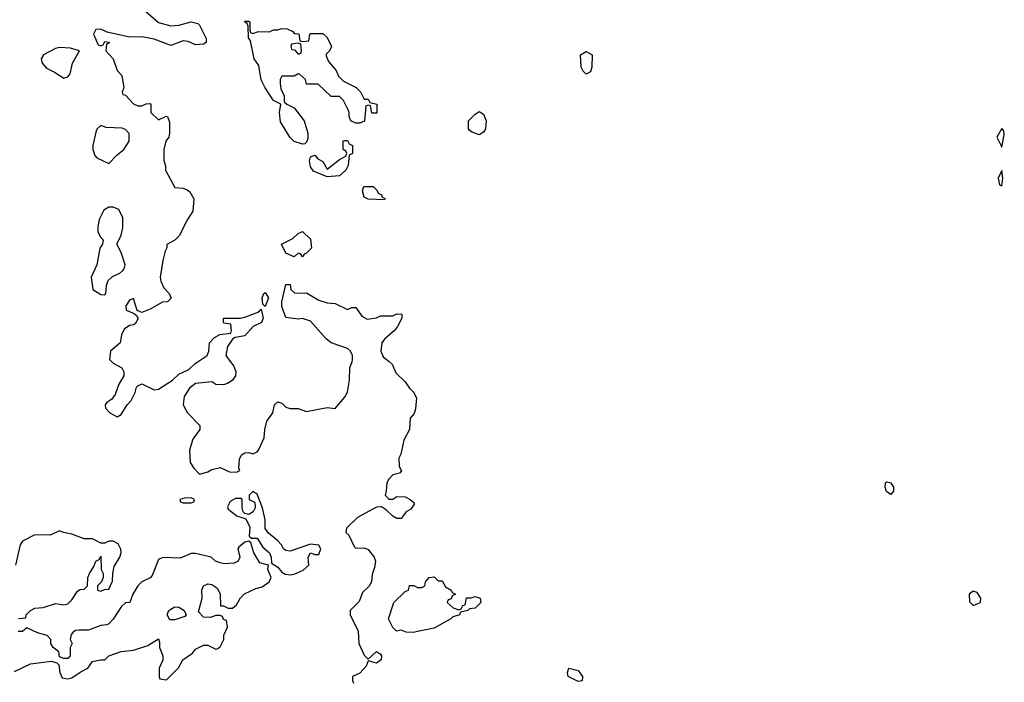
# Model space of a CAD drawing. Header units: inches. Extents: x 2701323 to 2964515, y 494916 to 722124.
# Tile 84 of 256: x 2756796 to 2761582, y 658442 to 661661. Entities that reach past the tile are written whole.
import ezdxf

# ---------------------------------------------------------------- set-up
doc = ezdxf.new("R2010")
doc.units = ezdxf.units.IN
doc.header["$MEASUREMENT"] = 0
for name, color, linetype in [('C7655', 7, 'Continuous'), ('C7656', 7, 'Continuous'), ('C7665', 7, 'Continuous'), ('C7666', 7, 'Continuous')]:
    doc.layers.add(name, color=color, linetype=linetype)

msp = doc.modelspace()

# ---------------------------------------------------------------- linework, layer by layer
at = {"layer": 'C7655', "color": 2, "elevation": 2}
for points in [[(2757242, 660000), (2757250, 659992), (2757292, 659970), (2757302, 659950), (2757302, 659930), (2757278, 659890), (2757259.8, 659840.2), (2757243.6, 659816.4), (2757219.6, 659800.4), (2757212, 659790), (2757212.7, 659772.7), (2757234, 659750), (2757270, 659732), (2757290, 659742), (2757318, 659790), (2757338, 659810), (2757358, 659850), (2757364, 659876), (2757370, 659882), (2757390, 659892), (2757450, 659862), (2757470, 659866), (2757538, 659910), (2757570, 659938), (2757618.6, 659961.4), (2757648.7, 659990), (2757663.5, 660000)], [(2757819.8, 660000), (2757836.7, 659976.7), (2757846.8, 659950), (2757844.7, 659930), (2757830.8, 659909.2), (2757810, 659895.3), (2757787.3, 659887.3), (2757750, 659888), (2757730, 659902), (2757650, 659894), (2757621, 659870), (2757596, 659830), (2757591.1, 659791.1), (2757596.9, 659776.9), (2757612, 659750), (2757671, 659690), (2757671, 659670), (2757636.8, 659623.2), (2757621, 659570), (2757624.7, 659510), (2757642, 659482), (2757670, 659452), (2757710, 659464.7), (2757730, 659476), (2757770, 659484.7), (2757816.4, 659463.6), (2757850, 659462), (2757866, 659470), (2757862, 659482), (2757865.2, 659525.2), (2757873.6, 659546.4), (2757890, 659556), (2757910, 659558.8), (2757930, 659550.8), (2757950, 659561), (2757957.2, 659570), (2757983.7, 659630), (2757987.3, 659670), (2757998, 659710), (2758026, 659750), (2758035.3, 659790), (2758050, 659804.7), (2758070, 659798), (2758090, 659778), (2758110, 659772), (2758150, 659772), (2758190, 659758), (2758290, 659776), (2758330, 659772), (2758375.5, 659824.5), (2758389.1, 659850.9), (2758399, 659910), (2758401.2, 659970), (2758411.4, 660000)], [(2758591.6, 660000), (2758607.1, 659987.1), (2758624.5, 659944.5), (2758670, 659902), (2758691.3, 659870), (2758710.6, 659850.6), (2758724, 659824), (2758720.7, 659770), (2758712.7, 659747.3), (2758694.4, 659725.6), (2758690.5, 659670), (2758662.8, 659617.2), (2758648, 659550), (2758639.1, 659530), (2758641, 659490), (2758651.3, 659468.7), (2758642, 659458), (2758610, 659449), (2758590, 659429), (2758580.5, 659410), (2758578, 659370), (2758572, 659350), (2758590, 659332), (2758610, 659332), (2758630, 659344.7), (2758670, 659342), (2758694, 659330), (2758712.7, 659312.7), (2758712.7, 659307.3), (2758696.9, 659283.1), (2758674, 659270), (2758650, 659238), (2758630, 659238), (2758610, 659249), (2758578.6, 659278.6), (2758554, 659294), (2758530, 659293.2), (2758437.3, 659242.7), (2758384.7, 659190), (2758381, 659170), (2758396.1, 659156.1), (2758421.7, 659101.7), (2758430, 659094), (2758470, 659094.9), (2758490, 659086.4), (2758519.3, 659050), (2758526, 659030), (2758521.4, 658998.6), (2758510, 658966), (2758506, 658930), (2758493.7, 658906.3), (2758462, 658878), (2758445.4, 658834.6), (2758402, 658790), (2758402, 658770), (2758442, 658690), (2758444.7, 658630), (2758470, 658574), (2758490, 658554), (2758530, 658591), (2758550, 658578), (2758554, 658570), (2758553.4, 658550), (2758530, 658535.3), (2758490, 658546), (2758479.8, 658520.2), (2758450, 658486), (2758414, 658470), (2758414, 658450), (2758418, 658438)], [(2756790, 658751.3), (2756826, 658754), (2756828, 658770), (2756848, 658790), (2756870, 658802), (2756910, 658804.7), (2756970, 658824.7), (2757010, 658818), (2757030, 658822), (2757050, 658842), (2757076.4, 658883.6), (2757090, 658892), (2757110, 658894), (2757126, 658910), (2757128, 658950), (2757135.3, 658970), (2757156.4, 659003.6), (2757166, 659030), (2757182, 659038), (2757190, 659054), (2757192, 658990), (2757202, 658970), (2757202, 658950), (2757194, 658930), (2757174, 658910), (2757174, 658890), (2757190, 658884.7), (2757208, 658892), (2757230, 658894), (2757247.3, 658932.7), (2757248, 658970), (2757255.3, 659004.7), (2757282, 659050), (2757288.7, 659070), (2757288.4, 659088.4), (2757274.6, 659114.6), (2757250, 659128), (2757230, 659128), (2757210, 659118), (2757190, 659118), (2757150, 659138), (2757110, 659138), (2757050, 659162), (2757008.9, 659168.9), (2756990, 659178), (2756943.6, 659156.4), (2756870, 659158), (2756810, 659128), (2756798, 659110), (2756776, 659010)], [(2756770, 658494), (2756848.4, 658531.6), (2756950, 658544.7), (2756976.9, 658536.9), (2756986, 658526), (2756991, 658490), (2757002.8, 658462.8), (2757030, 658458.8), (2757050, 658462.8), (2757090, 658491.3), (2757128, 658510), (2757150, 658542), (2757189, 658551), (2757210, 658551), (2757230, 658570.8), (2757290, 658591.3), (2757350, 658597.3), (2757419.5, 658620.5), (2757470, 658652), (2757476, 658636), (2757476, 658610), (2757491.3, 658570), (2757491.1, 658548.9), (2757474, 658510), (2757474, 658470), (2757478, 658458), (2757510, 658454), (2757568.4, 658511.6), (2757589.3, 658550.7), (2757636.5, 658583.5), (2757650, 658602), (2757690, 658622), (2757710, 658622), (2757750, 658602), (2757756.4, 658603.6), (2757770, 658614), (2757788, 658650), (2757788.7, 658671.3), (2757806, 658710), (2757802, 658742), (2757787.3, 658747.3), (2757782, 658762), (2757770, 658766), (2757750, 658766), (2757723.6, 658756.4), (2757690, 658758), (2757664.7, 658784.7), (2757682.7, 658850), (2757680.9, 658890), (2757689.5, 658910.5), (2757710, 658920.7), (2757730, 658917.3), (2757750, 658904), (2757757.6, 658897.6), (2757770.5, 658870.5), (2757772.7, 658812.7), (2757787.3, 658812.7), (2757810, 658802), (2757830, 658802), (2757850, 658818), (2757870, 658851.3), (2757889.3, 658870.7), (2757943.2, 658896.8), (2757974.2, 658905.8), (2758008.7, 658930), (2758018, 658950), (2758002, 658990), (2758006, 659010), (2757962.5, 659022.5), (2757934, 659070), (2757919, 659119), (2757910, 659128), (2757890, 659122), (2757861.4, 659098.6), (2757856, 659090), (2757866, 659050), (2757858, 659030), (2757839.1, 659020.9), (2757790, 659017.2), (2757770, 659021.2), (2757748, 659030), (2757726, 659050), (2757650, 659068), (2757630, 659068), (2757575.3, 659044.7), (2757491.3, 659048.7), (2757470, 659038), (2757439.8, 658960.2), (2757430.6, 658949.4), (2757390, 658929), (2757371, 658910), (2757346, 658870), (2757331.1, 658828.9), (2757310, 658828), (2757290, 658808), (2757251, 658749), (2757230, 658726), (2757219.8, 658720.2), (2757190, 658717.2), (2757130, 658694.5), (2757084.5, 658695.5), (2757067.3, 658692.7), (2757055.3, 658684.7), (2757046, 658674), (2757042, 658650), (2757051, 658630), (2757042, 658610), (2757042, 658570), (2757030, 658558), (2757010, 658558), (2756990, 658566), (2756986, 658590), (2756958, 658610), (2756948, 658630), (2756948, 658650), (2756928.9, 658668.9), (2756882, 658682), (2756830, 658706), (2756810, 658688), (2756788.4, 658688.4)]]:
    msp.add_lwpolyline(points, dxfattribs=at)
for points in [[(2757930, 659368), (2757912, 659350), (2757912, 659330), (2757937.3, 659317.3), (2757941, 659301), (2757940.7, 659290), (2757930.5, 659269.5), (2757910, 659257.2), (2757890, 659262), (2757882, 659270), (2757877.2, 659290), (2757878, 659330), (2757874, 659334), (2757845.4, 659334.6), (2757819.8, 659320.2), (2757806.4, 659293.6), (2757810, 659282), (2757852, 659250), (2757895.3, 659235.3), (2757915.3, 659195.3), (2757912, 659152), (2757922, 659142), (2757950, 659142), (2757978.5, 659098.5), (2758010.6, 659070.6), (2758019.1, 659050), (2758020.7, 659020.7), (2758050, 659001), (2758070, 658976), (2758087.1, 658967.1), (2758110, 658964), (2758130, 658967.3), (2758174, 658986), (2758202, 659010), (2758198, 659050), (2758208.9, 659071.1), (2758230, 659062), (2758250, 659062), (2758259, 659090), (2758250, 659108), (2758210, 659113.2), (2758110, 659079), (2758090, 659082), (2758078, 659090), (2758068.7, 659110), (2758049.2, 659130), (2758005.4, 659165.4), (2757989.4, 659189.4), (2757989.1, 659230.9), (2757977, 659290), (2757950, 659355.3)], [(2757630, 659338), (2757596.4, 659336.4), (2757574, 659330), (2757578, 659318), (2757590, 659314), (2757630, 659314), (2757642, 659318), (2757646, 659330)], [(2758830, 658934), (2758850, 658934), (2758865.4, 658905.4), (2758894, 658890), (2758898, 658878), (2758914, 658870), (2758898, 658862), (2758892.7, 658847.3), (2758878, 658842), (2758874, 658830), (2758903.6, 658803.6), (2758930, 658794), (2758942, 658798), (2758950, 658814), (2758962, 658818), (2758968, 658852), (2758990, 658852), (2759010, 658858), (2759034, 658850), (2759038, 658830), (2759010, 658802), (2758982, 658798), (2758974, 658790), (2758938, 658782), (2758934, 658770), (2758901, 658759), (2758892, 658750), (2758810, 658704), (2758730, 658689), (2758710, 658684), (2758675.3, 658684.7), (2758650, 658695.3), (2758628, 658690), (2758610, 658708), (2758589.3, 658750), (2758615.3, 658830), (2758670, 658882), (2758686, 658890), (2758690, 658912), (2758711.6, 658911.6), (2758730, 658902), (2758750, 658902), (2758766, 658910), (2758768, 658930), (2758786, 658950), (2758810, 658954)], [(2757550, 658745.2), (2757525.6, 658745.6), (2757513.2, 658770), (2757521.2, 658790), (2757530, 658797.3), (2757550, 658807.7), (2757570, 658807.3), (2757596, 658790), (2757604.7, 658770), (2757598, 658762)], [(2759510, 658445.2), (2759462, 658470), (2759458, 658490), (2759466, 658510), (2759510, 658498.8), (2759531, 658470), (2759530, 658449)]]:
    msp.add_lwpolyline(points, close=True, dxfattribs=at)
at = {"layer": 'C7656', "color": 2, "elevation": 2}
for points in [[(2757382.5, 661722.5), (2757470, 661647.3), (2757530, 661630.7), (2757570, 661634), (2757630, 661651), (2757662, 661642), (2757670, 661634), (2757702, 661570), (2757702, 661550), (2757690, 661542), (2757650, 661538), (2757615.5, 661555.5), (2757590, 661558), (2757530, 661536), (2757450, 661566), (2757390, 661578), (2757330, 661576), (2757220.4, 661600.4), (2757190, 661615.3), (2757166.4, 661613.6), (2757154, 661590), (2757178, 661538), (2757190, 661534), (2757202, 661538), (2757210, 661554), (2757231.6, 661551.6), (2757230, 661546), (2757218, 661542), (2757214, 661510), (2757250.9, 661470.9), (2757270, 661414), (2757292, 661390), (2757302, 661330), (2757294, 661310), (2757298, 661298), (2757310, 661294), (2757350, 661252), (2757370, 661242), (2757390, 661242), (2757410, 661252), (2757430, 661254), (2757434, 661250), (2757434, 661210), (2757470, 661174), (2757508.4, 661191.6), (2757514, 661190), (2757523.6, 661163.6), (2757524.7, 661110), (2757521, 661090), (2757506, 661070), (2757496, 661030), (2757496.9, 660976.9), (2757504.7, 660950), (2757504.7, 660930), (2757550, 660844.7), (2757590, 660842), (2757610, 660834), (2757623.6, 660823.6), (2757642, 660790), (2757638, 660730), (2757611, 660690), (2757571, 660610), (2757550, 660589), (2757512, 660568), (2757512, 660552), (2757503.6, 660536.4), (2757491.3, 660490), (2757478.8, 660410), (2757482.8, 660390), (2757497.3, 660357.3), (2757522, 660330), (2757531.6, 660308.4), (2757514, 660290), (2757490, 660288.7), (2757430, 660254), (2757390, 660238), (2757367.3, 660247.3), (2757350, 660306), (2757330, 660298), (2757312, 660270), (2757314, 660250), (2757352.7, 660232.7), (2757363.6, 660223.6), (2757371.1, 660208.9), (2757356.9, 660183.1), (2757350, 660178), (2757330, 660175.3), (2757303.5, 660156.5), (2757291.3, 660130), (2757284.7, 660090), (2757238, 660050), (2757232, 660010), (2757242, 660000)], [(2758411.4, 660000), (2758413.6, 660006.4), (2758413.2, 660030), (2758404, 660050), (2758390, 660064), (2758309.2, 660090), (2758285.2, 660110), (2758210, 660195.3), (2758170, 660209), (2758150, 660205.2), (2758090, 660214), (2758070, 660268), (2758069.5, 660290), (2758090, 660374), (2758110, 660374), (2758114, 660350), (2758132.7, 660332.7), (2758190, 660334), (2758250, 660298), (2758290, 660284.7), (2758330, 660282), (2758390, 660252), (2758410, 660262), (2758430, 660262), (2758459.8, 660219.8), (2758485.4, 660205.4), (2758530, 660212), (2758550, 660222), (2758610, 660222), (2758630, 660232), (2758654, 660230), (2758654, 660210), (2758632, 660170), (2758618, 660150), (2758570, 660108.7), (2758556, 660090), (2758551, 660050), (2758563.4, 660023.4), (2758591.6, 660000)], [(2757663.5, 660000), (2757708, 660030), (2757715.3, 660050), (2757718, 660090), (2757743.1, 660116.9), (2757768.4, 660131.6), (2757822, 660138), (2757826, 660150), (2757822, 660182), (2757790, 660186), (2757786, 660190), (2757786, 660210), (2757870, 660211.3), (2757890, 660216), (2757959, 660241), (2757970, 660254), (2757978.8, 660210), (2757971, 660190), (2757930.5, 660169.5), (2757890, 660125.2), (2757843.6, 660116.4), (2757831.1, 660108.9), (2757806.8, 660073.2), (2757798, 660030), (2757819.8, 660000)]]:
    msp.add_lwpolyline(points, dxfattribs=at)
for points in [[(2757930, 661594), (2757956.4, 661603.6), (2758010, 661602), (2758028.9, 661611.1), (2758050, 661611.3), (2758070, 661618), (2758096.9, 661616.9), (2758123.6, 661603.6), (2758130, 661594), (2758152.7, 661592.7), (2758158, 661558), (2758170, 661554), (2758202, 661558), (2758206, 661590), (2758210, 661594), (2758270, 661594), (2758290, 661574), (2758311, 661530), (2758302, 661510), (2758286, 661494), (2758285.4, 661485.4), (2758296.9, 661456.9), (2758333.7, 661413.7), (2758346.4, 661386.4), (2758370, 661362), (2758431.1, 661331.1), (2758452, 661310), (2758470, 661274), (2758490, 661274), (2758498, 661258), (2758532, 661250), (2758532.7, 661207.3), (2758507.3, 661207.3), (2758502, 661242), (2758490, 661246), (2758478, 661242), (2758471.6, 661168.4), (2758450, 661158), (2758430, 661158), (2758406, 661170), (2758398, 661190), (2758398, 661210), (2758388.7, 661230), (2758370, 661268), (2758350, 661288), (2758310, 661288), (2758247.3, 661347.3), (2758190, 661348), (2758186, 661370), (2758156.4, 661396.4), (2758150, 661398), (2758130, 661386), (2758070, 661386), (2758062, 661370), (2758062, 661350), (2758065.4, 661325.4), (2758082, 661290), (2758082, 661262), (2758094, 661250), (2758130, 661232), (2758178, 661170), (2758196, 661110), (2758196, 661084), (2758190, 661066), (2758182, 661058), (2758170, 661055.3), (2758130, 661069), (2758109, 661090), (2758063.7, 661163.7), (2758059, 661210), (2758066, 661250), (2758030, 661268), (2757989.6, 661329.6), (2757970, 661368.7), (2757958.6, 661438.6), (2757935.3, 661470), (2757918, 661558), (2757908, 661572), (2757906, 661630), (2757902, 661642), (2757888, 661650), (2757890, 661654), (2757910, 661654), (2757914, 661650), (2757914, 661610), (2757918, 661598)], [(2756990, 661525.2), (2756970, 661521.2), (2756911.3, 661490), (2756901, 661470), (2756906, 661450), (2756925.5, 661425.5), (2756965.8, 661405.8), (2757010, 661376), (2757030, 661382.8), (2757042, 661398), (2757053.2, 661450), (2757086, 661510), (2757043.1, 661523.1)], [(2758150, 661546), (2758118, 661542), (2758114, 661530), (2758118, 661518), (2758132.7, 661512.7), (2758150, 661494), (2758162, 661498), (2758166, 661510), (2758162, 661542)], [(2759550, 661395.3), (2759535.3, 661410), (2759526, 661430), (2759522, 661490), (2759550, 661506), (2759578, 661490), (2759577.3, 661430), (2759570, 661408)], [(2759030, 661102), (2758994.6, 661114.6), (2758982, 661122), (2758978, 661130), (2758978, 661170), (2759010, 661202), (2759030, 661214), (2759050, 661202), (2759064, 661170), (2759060.7, 661130), (2759050, 661114)], [(2757190, 661146), (2757171.6, 661128.4), (2757165.4, 661114.6), (2757150.8, 661050), (2757150.8, 661030), (2757160.7, 661000.7), (2757171.3, 660990), (2757230, 660962), (2757270, 661004.7), (2757302, 661030), (2757328, 661070), (2757328.4, 661108.4), (2757310, 661128), (2757293.6, 661133.6), (2757216.4, 661136.4)], [(2758290, 660898), (2758224.7, 660924.7), (2758210, 660946), (2758204.7, 660975.3), (2758210, 660994), (2758230, 661002), (2758245.4, 660985.4), (2758270, 660972), (2758290, 660934), (2758350, 660982), (2758382, 660998), (2758386, 661010), (2758382, 661022), (2758368, 661030), (2758368, 661070), (2758370, 661074), (2758390, 661074), (2758398, 661058), (2758414, 661050), (2758414, 661010), (2758398, 661002), (2758392.7, 660952.7), (2758382, 660930), (2758350, 660902)], [(2758570, 660786), (2758490, 660788), (2758470, 660798), (2758462, 660830), (2758468, 660850), (2758514, 660850), (2758532.7, 660832.7), (2758538, 660818), (2758554, 660810), (2758558, 660798), (2758572.7, 660792.7)], [(2757250, 660749.2), (2757230, 660749.2), (2757204.9, 660735.1), (2757182.8, 660690), (2757175.3, 660655.3), (2757176, 660630), (2757190, 660602), (2757202, 660590), (2757198, 660570), (2757186, 660550), (2757170.6, 660469.4), (2757142.8, 660410), (2757151.3, 660350), (2757190, 660326), (2757210, 660324.7), (2757215.3, 660330), (2757217.2, 660370), (2757226, 660394), (2757246.6, 660413.4), (2757282, 660430), (2757297.5, 660442.5), (2757304, 660450), (2757309, 660470), (2757289, 660530), (2757268, 660570), (2757290, 660614), (2757297.2, 660650), (2757298, 660698), (2757278, 660738)], [(2758170, 660508), (2758162, 660522), (2758150, 660526), (2758130, 660508), (2758090, 660526), (2758069.2, 660570), (2758123.1, 660596.9), (2758150, 660622), (2758171.3, 660631.3), (2758210, 660594), (2758214, 660550), (2758190, 660526), (2758178, 660522)], [(2757990, 660268), (2757978, 660278), (2757974, 660310), (2757982, 660330), (2757990, 660334.8), (2758006, 660310)]]:
    msp.add_lwpolyline(points, close=True, dxfattribs=at)
at = {"layer": 'C7665', "color": 2}
for points, elevation in [([(2761030, 659354), (2761010, 659369.2), (2761002.7, 659390), (2761004, 659410), (2761010, 659416), (2761030.5, 659410.5), (2761042.8, 659390), (2761042.8, 659370)], 2), ([(2761430, 658884), (2761411.3, 658870), (2761412, 658832), (2761430, 658814), (2761450, 658822), (2761466, 658830), (2761468, 658850), (2761450, 658878)], 6)]:
    msp.add_lwpolyline(points, close=True, dxfattribs=dict(at, elevation=elevation))
at = {"layer": 'C7666', "color": 2, "elevation": 6}
for points in [[(2761570, 661132.7), (2761544.9, 661090), (2761570, 661042), (2761582, 661102), (2761580.2, 661120.2)], [(2761570, 660928), (2761552, 660890), (2761558, 660858), (2761570, 660854), (2761575.1, 660890)]]:
    msp.add_lwpolyline(points, close=True, dxfattribs=at)

doc.saveas('drawing.dxf')
